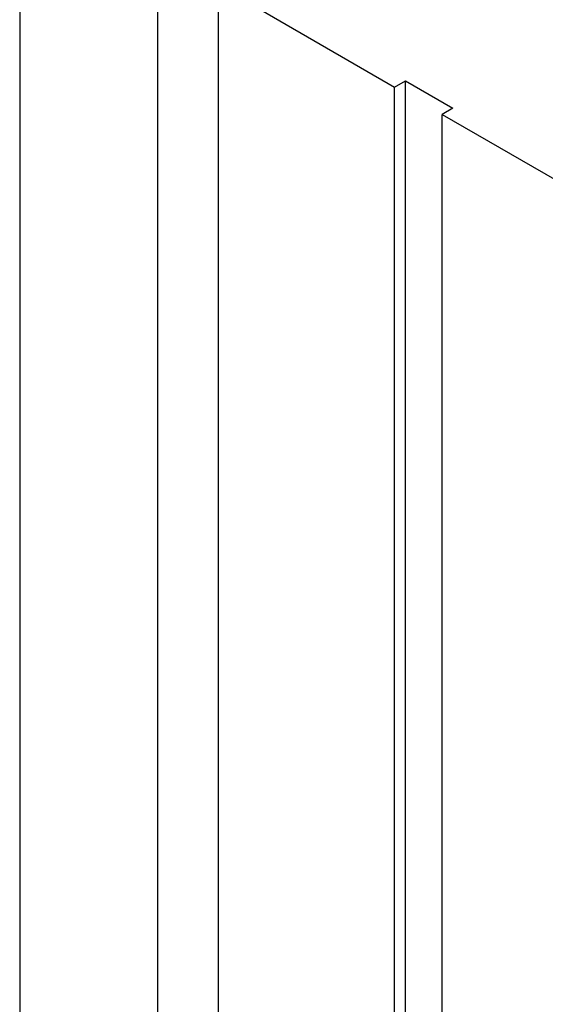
# Model space of a CAD drawing. Header units: inches. Extents: x 0 to 22, y 0 to 17.
# Tile 15 of 37: x 3.1 to 3.6, y 12.8 to 13.8. Entities that reach past the tile are written whole.
import ezdxf

# ---------------------------------------------------------------- set-up
doc = ezdxf.new("R2010")
doc.units = ezdxf.units.IN
doc.header["$LTSCALE"] = 1.21
doc.header["$MEASUREMENT"] = 0
doc.layers.get('0').update_dxf_attribs({"linetype": 'CONTINUOUS'})

msp = doc.modelspace()

# ---------------------------------------------------------------- linework, layer by layer
at = {"color": 3, "linetype": 'CONTINUOUS'}
for p, q in [((3.0836, 14.1449), (3.0836, 11.5494)), ((3.225, 14.1449), (3.225, 11.5494))]:
    msp.add_line(p, q, dxfattribs=at)
at = {"color": 7, "linetype": 'CONTINUOUS'}
for p, q in [((3.2876, 11.8089), (3.2876, 13.8469)), ((3.2876, 13.8469), (3.4686, 13.7424)), ((3.4686, 13.7424), (3.4797, 13.7488)), ((3.4797, 13.7488), (3.5284, 13.7207)), ((3.4797, 11.7109), (3.4797, 13.7488)), ((3.4686, 11.7044), (3.4686, 13.7424)), ((3.5284, 13.7207), (3.5173, 13.7143)), ((3.5173, 13.7143), (3.74, 13.5857)), ((3.5173, 11.6763), (3.5173, 13.7143))]:
    msp.add_line(p, q, dxfattribs=at)

doc.saveas('drawing.dxf')
